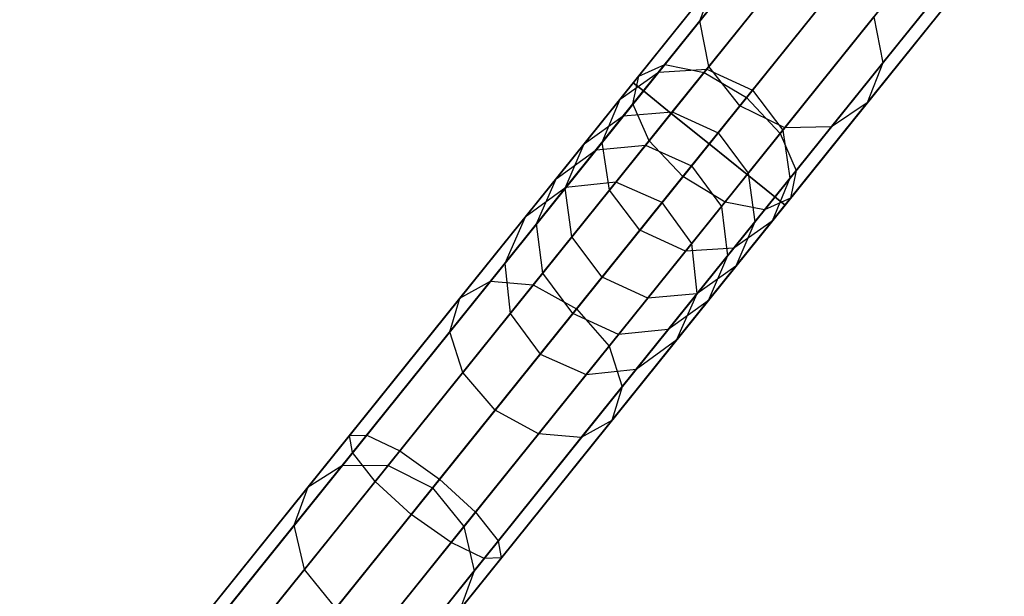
# Model space of a CAD drawing. Extents: x -129 to 129, y -127 to 130.
# Tile 21 of 188: x -57.89 to -47.78, y -66.55 to -60.63. Entities that reach past the tile are written whole.
import ezdxf

# ---------------------------------------------------------------- set-up
doc = ezdxf.new("R2010")
doc.units = 0
doc.header["$LTSCALE"] = 25.4
doc.layers.get('0').update_dxf_attribs({"linetype": 'CONTINUOUS'})

# ---------------------------------------------------------------- blocks, each defined once
blk = doc.blocks.new('NOME_B_PM2_STL')
at = {"color": 0}
for p, q in [((93.092, -44.505, 524.578), (61.746, -83.459, 524.578)), ((93.092, -44.505, 524.578), (61.746, -83.459, 524.578)), ((61.746, -83.459, 344.578), (93.092, -44.505, 344.578)), ((61.746, -83.459, 344.578), (93.092, -44.505, 344.578)), ((93.196, -44.589, 525.078), (61.85, -83.543, 525.078)), ((93.196, -44.589, 525.078), (61.85, -83.543, 525.078)), ((93.196, -44.589, 524.078), (61.85, -83.543, 524.078)), ((93.196, -44.589, 524.078), (61.85, -83.543, 524.078)), ((61.85, -83.543, 344.078), (93.196, -44.589, 344.078)), ((61.85, -83.543, 344.078), (93.196, -44.589, 344.078)), ((61.85, -83.543, 345.078), (93.196, -44.589, 345.078)), ((61.85, -83.543, 345.078), (93.196, -44.589, 345.078)), ((93.481, -44.819, 525.444), (62.135, -83.773, 525.444)), ((93.481, -44.819, 525.444), (62.135, -83.773, 525.444)), ((93.481, -44.819, 523.712), (62.135, -83.773, 523.712)), ((93.481, -44.819, 523.712), (62.135, -83.773, 523.712)), ((62.135, -83.773, 343.712), (93.481, -44.819, 343.712)), ((62.135, -83.773, 343.712), (93.481, -44.819, 343.712)), ((62.135, -83.773, 345.444), (93.481, -44.819, 345.444)), ((62.135, -83.773, 345.444), (93.481, -44.819, 345.444)), ((93.871, -45.132, 523.578), (62.525, -84.086, 523.578)), ((93.871, -45.132, 525.578), (62.525, -84.086, 525.578)), ((93.871, -45.132, 525.578), (62.525, -84.086, 525.578)), ((93.871, -45.132, 523.578), (62.525, -84.086, 523.578)), ((62.525, -84.086, 345.578), (93.871, -45.132, 345.578)), ((62.525, -84.086, 343.578), (93.871, -45.132, 343.578)), ((62.525, -84.086, 343.578), (93.871, -45.132, 343.578)), ((62.525, -84.086, 345.578), (93.871, -45.132, 345.578)), ((94.26, -45.446, 523.712), (62.914, -84.4, 523.712)), ((94.26, -45.446, 523.712), (62.914, -84.4, 523.712)), ((94.26, -45.446, 525.444), (62.914, -84.4, 525.444)), ((94.26, -45.446, 525.444), (62.914, -84.4, 525.444)), ((62.914, -84.4, 345.444), (94.26, -45.446, 345.444)), ((62.914, -84.4, 345.444), (94.26, -45.446, 345.444)), ((62.914, -84.4, 343.712), (94.26, -45.446, 343.712)), ((62.914, -84.4, 343.712), (94.26, -45.446, 343.712)), ((94.546, -45.675, 524.078), (63.199, -84.629, 524.078)), ((94.546, -45.675, 524.078), (63.199, -84.629, 524.078)), ((94.546, -45.675, 525.078), (63.199, -84.629, 525.078)), ((94.546, -45.675, 525.078), (63.199, -84.629, 525.078)), ((63.199, -84.629, 345.078), (94.546, -45.675, 345.078)), ((63.199, -84.629, 345.078), (94.546, -45.675, 345.078)), ((63.199, -84.629, 344.078), (94.546, -45.675, 344.078)), ((63.199, -84.629, 344.078), (94.546, -45.675, 344.078)), ((94.65, -45.759, 524.578), (63.304, -84.713, 524.578)), ((94.65, -45.759, 524.578), (63.304, -84.713, 524.578)), ((63.304, -84.713, 344.578), (94.65, -45.759, 344.578)), ((63.304, -84.713, 344.578), (94.65, -45.759, 344.578)), ((89.997, -48.351, 327.578), (78.599, -62.515, 327.578)), ((89.997, -48.351, 327.578), (78.599, -62.515, 327.578)), ((90.102, -48.435, 328.078), (78.703, -62.599, 328.078)), ((90.102, -48.435, 328.078), (78.703, -62.599, 328.078)), ((90.102, -48.435, 327.078), (78.703, -62.599, 327.078)), ((90.102, -48.435, 327.078), (78.703, -62.599, 327.078)), ((90.387, -48.664, 328.444), (78.989, -62.829, 328.444)), ((90.387, -48.664, 328.444), (78.989, -62.829, 328.444)), ((90.387, -48.664, 326.712), (78.989, -62.829, 326.712)), ((90.387, -48.664, 326.712), (78.989, -62.829, 326.712)), ((90.776, -48.978, 326.578), (79.378, -63.142, 326.578)), ((90.776, -48.978, 328.578), (79.378, -63.142, 328.578)), ((90.776, -48.978, 328.578), (79.378, -63.142, 328.578)), ((90.776, -48.978, 326.578), (79.378, -63.142, 326.578)), ((91.166, -49.291, 326.712), (79.768, -63.456, 326.712)), ((91.166, -49.291, 326.712), (79.768, -63.456, 326.712)), ((91.166, -49.291, 328.444), (79.768, -63.456, 328.444)), ((91.166, -49.291, 328.444), (79.768, -63.456, 328.444)), ((91.451, -49.521, 327.078), (80.053, -63.685, 327.078)), ((91.451, -49.521, 327.078), (80.053, -63.685, 327.078)), ((91.451, -49.521, 328.078), (80.053, -63.685, 328.078)), ((91.451, -49.521, 328.078), (80.053, -63.685, 328.078)), ((91.555, -49.605, 327.578), (80.157, -63.769, 327.578)), ((91.555, -49.605, 327.578), (80.157, -63.769, 327.578)), ((79.282, -61.88, 36.513), (81.337, -59.327, 32.585)), ((79.282, -61.88, 36.513), (81.337, -59.327, 32.585)), ((79.374, -62.349, 36.315), (81.465, -59.751, 32.317)), ((79.374, -62.349, 36.315), (81.465, -59.751, 32.317)), ((78.655, -62.446, 544.495), (80.704, -59.899, 542.892)), ((78.655, -62.446, 544.495), (80.704, -59.899, 542.892)), ((78.922, -62.328, 544.922), (80.92, -59.844, 543.359)), ((78.922, -62.328, 544.922), (80.92, -59.844, 543.359)), ((81.16, -62.31, 37.053), (83.114, -59.882, 33.316)), ((81.16, -62.31, 37.053), (83.114, -59.882, 33.316)), ((79.327, -62.409, 545.234), (81.287, -59.972, 543.701)), ((79.327, -62.409, 545.234), (81.287, -59.972, 543.701)), ((78.596, -62.733, 544.068), (80.697, -60.122, 542.425)), ((78.596, -62.733, 544.068), (80.697, -60.122, 542.425)), ((79.693, -62.751, 36.243), (81.797, -60.136, 32.219)), ((79.693, -62.751, 36.243), (81.797, -60.136, 32.219)), ((80.584, -60.262, 685.354), (79.282, -61.88, 682.643)), ((80.584, -60.262, 685.354), (79.282, -61.88, 682.643)), ((81.707, -60.248, 543.827), (79.76, -62.668, 545.349)), ((81.707, -60.248, 543.827), (79.76, -62.668, 545.349)), ((81, -62.722, 36.783), (83.004, -60.231, 32.951)), ((81, -62.722, 36.783), (83.004, -60.231, 32.951)), ((80.154, -62.976, 36.315), (82.244, -60.378, 32.317)), ((80.154, -62.976, 36.315), (82.244, -60.378, 32.317)), ((78.762, -63.111, 543.755), (80.9, -60.453, 542.083)), ((78.762, -63.111, 543.755), (80.9, -60.453, 542.083)), ((80.632, -62.966, 36.513), (82.686, -60.413, 32.585)), ((80.632, -62.966, 36.513), (82.686, -60.413, 32.585)), ((80.106, -63.036, 545.234), (82.066, -60.599, 543.701)), ((80.106, -63.036, 545.234), (82.066, -60.599, 543.701)), ((80.699, -60.703, 685.6), (79.374, -62.349, 682.84)), ((80.699, -60.703, 685.6), (79.374, -62.349, 682.84)), ((79.108, -63.478, 543.641), (81.26, -60.804, 541.958)), ((79.108, -63.478, 543.641), (81.26, -60.804, 541.958)), ((82.398, -60.771, 684.682), (81.16, -62.31, 682.103)), ((82.398, -60.771, 684.682), (81.16, -62.31, 682.103)), ((80.272, -63.414, 544.922), (82.27, -60.93, 543.359)), ((80.272, -63.414, 544.922), (82.27, -60.93, 543.359)), ((79.541, -63.738, 543.755), (81.679, -61.08, 542.083)), ((79.541, -63.738, 543.755), (81.679, -61.08, 542.083)), ((81.027, -61.094, 685.69), (79.693, -62.751, 682.913)), ((81.027, -61.094, 685.69), (79.693, -62.751, 682.913)), ((79, -62.815, 41.559), (80.289, -61.213, 37.25)), ((79, -62.815, 41.559), (80.289, -61.213, 37.25)), ((80.289, -61.213, 681.905), (79.354, -62.375, 679.088)), ((80.289, -61.213, 681.905), (79.354, -62.375, 679.088)), ((79.945, -63.819, 544.068), (82.046, -61.208, 542.425)), ((79.945, -63.819, 544.068), (82.046, -61.208, 542.425)), ((80.213, -63.7, 544.495), (82.262, -61.153, 542.892)), ((80.213, -63.7, 544.495), (82.262, -61.153, 542.892)), ((82.27, -61.144, 685.018), (81, -62.722, 682.373)), ((82.27, -61.144, 685.018), (81, -62.722, 682.373)), ((78.497, -62.856, 41.444), (79.81, -61.224, 37.053)), ((78.497, -62.856, 41.444), (79.81, -61.224, 37.053)), ((79.81, -61.224, 682.103), (78.858, -62.408, 679.232)), ((79.81, -61.224, 682.103), (78.858, -62.408, 679.232)), ((81.478, -61.33, 685.6), (80.154, -62.976, 682.84)), ((81.478, -61.33, 685.6), (80.154, -62.976, 682.84)), ((81.934, -61.348, 685.354), (80.632, -62.966, 682.643)), ((81.934, -61.348, 685.354), (80.632, -62.966, 682.643)), ((78.095, -63.142, 41.287), (79.442, -61.468, 36.783)), ((78.095, -63.142, 41.287), (79.442, -61.468, 36.783)), ((79.442, -61.468, 682.373), (78.465, -62.682, 679.428)), ((79.442, -61.468, 682.373), (78.465, -62.682, 679.428)), ((79.282, -61.88, 682.643), (79.442, -61.468, 682.373)), ((79.282, -61.88, 682.643), (79.442, -61.468, 682.373)), ((79.282, -61.88, 36.513), (79.442, -61.468, 36.783)), ((79.282, -61.88, 36.513), (79.442, -61.468, 36.783)), ((80.749, -61.439, 37.323), (79.469, -63.029, 41.602)), ((80.749, -61.439, 37.323), (79.469, -63.029, 41.602)), ((79.821, -62.592, 679.036), (80.749, -61.439, 681.833)), ((79.821, -62.592, 679.036), (80.749, -61.439, 681.833)), ((77.902, -63.595, 41.13), (79.282, -61.88, 36.513)), ((77.902, -63.595, 41.13), (79.282, -61.88, 36.513)), ((79.282, -61.88, 682.643), (78.281, -63.124, 679.624)), ((79.282, -61.88, 682.643), (78.281, -63.124, 679.624)), ((79.374, -62.349, 682.84), (79.282, -61.88, 682.643)), ((79.374, -62.349, 682.84), (79.282, -61.88, 682.643)), ((79.374, -62.349, 36.315), (79.282, -61.88, 36.513)), ((79.374, -62.349, 36.315), (79.282, -61.88, 36.513)), ((79.779, -63.442, 41.559), (81.068, -61.84, 37.25)), ((79.779, -63.442, 41.559), (81.068, -61.84, 37.25)), ((81.068, -61.84, 681.905), (80.133, -63.002, 679.088)), ((81.068, -61.84, 681.905), (80.133, -63.002, 679.088)), ((81.068, -61.84, 681.905), (81.16, -62.31, 682.103)), ((81.068, -61.84, 681.905), (81.16, -62.31, 682.103)), ((81.068, -61.84, 37.25), (81.16, -62.31, 37.053)), ((81.068, -61.84, 37.25), (81.16, -62.31, 37.053)), ((77.134, -64.549, 547.036), (78.922, -62.328, 544.922)), ((77.134, -64.549, 547.036), (78.922, -62.328, 544.922)), ((78.655, -62.446, 544.495), (78.922, -62.328, 544.922)), ((78.655, -62.446, 544.495), (78.922, -62.328, 544.922)), ((78.922, -62.328, 544.922), (79.327, -62.409, 545.234)), ((78.922, -62.328, 544.922), (79.327, -62.409, 545.234)), ((79.846, -63.942, 41.444), (81.16, -62.31, 37.053)), ((79.846, -63.942, 41.444), (81.16, -62.31, 37.053)), ((81.16, -62.31, 682.103), (80.207, -63.494, 679.232)), ((81.16, -62.31, 682.103), (80.207, -63.494, 679.232)), ((81.16, -62.31, 682.103), (81, -62.722, 682.373)), ((81.16, -62.31, 682.103), (81, -62.722, 682.373)), ((81.16, -62.31, 37.053), (81, -62.722, 36.783)), ((81.16, -62.31, 37.053), (81, -62.722, 36.783)), ((77.573, -64.589, 547.309), (79.327, -62.409, 545.234)), ((77.573, -64.589, 547.309), (79.327, -62.409, 545.234)), ((77.969, -64.096, 41.015), (79.374, -62.349, 36.315)), ((77.969, -64.096, 41.015), (79.374, -62.349, 36.315)), ((78.858, -62.408, 679.232), (78.217, -63.204, 676.148)), ((78.858, -62.408, 679.232), (78.217, -63.204, 676.148)), ((79.374, -62.349, 682.84), (78.355, -63.616, 679.768)), ((79.374, -62.349, 682.84), (78.355, -63.616, 679.768)), ((78.465, -62.682, 679.428), (78.858, -62.408, 679.232)), ((78.465, -62.682, 679.428), (78.858, -62.408, 679.232)), ((79.354, -62.375, 679.088), (78.725, -63.156, 676.063)), ((79.354, -62.375, 679.088), (78.725, -63.156, 676.063)), ((78.858, -62.408, 679.232), (79.354, -62.375, 679.088)), ((78.858, -62.408, 679.232), (79.354, -62.375, 679.088)), ((79.327, -62.409, 545.234), (79.76, -62.668, 545.349)), ((79.327, -62.409, 545.234), (79.76, -62.668, 545.349)), ((79.354, -62.375, 679.088), (79.821, -62.592, 679.036)), ((79.354, -62.375, 679.088), (79.821, -62.592, 679.036)), ((79.693, -62.751, 682.913), (79.374, -62.349, 682.84)), ((79.693, -62.751, 682.913), (79.374, -62.349, 682.84)), ((79.693, -62.751, 36.243), (79.374, -62.349, 36.315)), ((79.693, -62.751, 36.243), (79.374, -62.349, 36.315)), ((78.599, -62.515, 327.578), (75.687, -66.134, 327.031)), ((78.599, -62.515, 327.578), (75.687, -66.134, 327.031)), ((76.821, -64.725, 546.663), (78.655, -62.446, 544.495)), ((76.821, -64.725, 546.663), (78.655, -62.446, 544.495)), ((78.596, -62.733, 544.068), (78.655, -62.446, 544.495)), ((78.596, -62.733, 544.068), (78.655, -62.446, 544.495)), ((78.599, -62.515, 327.578), (78.703, -62.599, 328.078)), ((78.703, -62.599, 327.078), (78.599, -62.515, 327.578)), ((78.599, -62.515, 327.578), (78.703, -62.599, 328.078)), ((78.703, -62.599, 327.078), (78.599, -62.515, 327.578)), ((78.703, -62.599, 328.078), (75.719, -66.308, 327.517)), ((78.703, -62.599, 328.078), (75.719, -66.308, 327.517)), ((78.703, -62.599, 327.078), (75.864, -66.128, 326.545)), ((78.703, -62.599, 327.078), (75.864, -66.128, 326.545)), ((78.703, -62.599, 328.078), (78.989, -62.829, 328.444)), ((78.989, -62.829, 326.712), (78.703, -62.599, 327.078)), ((78.703, -62.599, 328.078), (78.989, -62.829, 328.444)), ((78.989, -62.829, 326.712), (78.703, -62.599, 327.078)), ((79.197, -63.368, 676.031), (79.821, -62.592, 679.036)), ((79.197, -63.368, 676.031), (79.821, -62.592, 679.036)), ((79.821, -62.592, 679.036), (80.133, -63.002, 679.088)), ((79.821, -62.592, 679.036), (80.133, -63.002, 679.088)), ((76.717, -65.068, 546.29), (78.596, -62.733, 544.068)), ((76.717, -65.068, 546.29), (78.596, -62.733, 544.068)), ((78.465, -62.682, 679.428), (77.808, -63.499, 676.266)), ((78.465, -62.682, 679.428), (77.808, -63.499, 676.266)), ((79.76, -62.668, 545.349), (78.018, -64.833, 547.409)), ((79.76, -62.668, 545.349), (78.018, -64.833, 547.409)), ((78.281, -63.124, 679.624), (78.465, -62.682, 679.428)), ((78.281, -63.124, 679.624), (78.465, -62.682, 679.428)), ((78.762, -63.111, 543.755), (78.596, -62.733, 544.068)), ((78.762, -63.111, 543.755), (78.596, -62.733, 544.068)), ((79.653, -64.396, 41.287), (81, -62.722, 36.783)), ((79.653, -64.396, 41.287), (81, -62.722, 36.783)), ((79.76, -62.668, 545.349), (80.106, -63.036, 545.234)), ((79.76, -62.668, 545.349), (80.106, -63.036, 545.234)), ((81, -62.722, 682.373), (80.023, -63.936, 679.428)), ((81, -62.722, 682.373), (80.023, -63.936, 679.428)), ((81, -62.722, 682.373), (80.632, -62.966, 682.643)), ((81, -62.722, 682.373), (80.632, -62.966, 682.643)), ((81, -62.722, 36.783), (80.632, -62.966, 36.513)), ((81, -62.722, 36.783), (80.632, -62.966, 36.513)), ((78.989, -62.829, 328.444), (75.951, -66.604, 327.873)), ((78.989, -62.829, 328.444), (75.951, -66.604, 327.873)), ((78.989, -62.829, 326.712), (76.203, -66.291, 326.189)), ((78.989, -62.829, 326.712), (76.203, -66.291, 326.189)), ((78.279, -64.508, 40.972), (79.693, -62.751, 36.243)), ((78.279, -64.508, 40.972), (79.693, -62.751, 36.243)), ((78.42, -63.535, 46.243), (79, -62.815, 41.559)), ((78.42, -63.535, 46.243), (79, -62.815, 41.559)), ((78.497, -62.856, 41.444), (79, -62.815, 41.559)), ((78.497, -62.856, 41.444), (79, -62.815, 41.559)), ((79.693, -62.751, 682.913), (78.667, -64.026, 679.821)), ((79.693, -62.751, 682.913), (78.667, -64.026, 679.821)), ((78.989, -62.829, 328.444), (79.378, -63.142, 328.578)), ((79.378, -63.142, 326.578), (78.989, -62.829, 326.712)), ((78.989, -62.829, 328.444), (79.378, -63.142, 328.578)), ((79.378, -63.142, 326.578), (78.989, -62.829, 326.712)), ((79, -62.815, 41.559), (79.469, -63.029, 41.602)), ((79, -62.815, 41.559), (79.469, -63.029, 41.602)), ((80.154, -62.976, 682.84), (79.693, -62.751, 682.913)), ((80.154, -62.976, 682.84), (79.693, -62.751, 682.913)), ((80.154, -62.976, 36.315), (79.693, -62.751, 36.243)), ((80.154, -62.976, 36.315), (79.693, -62.751, 36.243)), ((77.906, -63.59, 46.218), (78.497, -62.856, 41.444)), ((77.906, -63.59, 46.218), (78.497, -62.856, 41.444)), ((78.095, -63.142, 41.287), (78.497, -62.856, 41.444)), ((78.095, -63.142, 41.287), (78.497, -62.856, 41.444)), ((78.352, -65.216, 547.309), (80.106, -63.036, 545.234)), ((78.352, -65.216, 547.309), (80.106, -63.036, 545.234)), ((78.748, -64.723, 41.015), (80.154, -62.976, 36.315)), ((78.748, -64.723, 41.015), (80.154, -62.976, 36.315)), ((79.469, -63.029, 41.602), (78.894, -63.744, 46.252)), ((79.469, -63.029, 41.602), (78.894, -63.744, 46.252)), ((80.154, -62.976, 682.84), (79.134, -64.243, 679.768)), ((80.154, -62.976, 682.84), (79.134, -64.243, 679.768)), ((79.251, -64.681, 41.13), (80.632, -62.966, 36.513)), ((79.251, -64.681, 41.13), (80.632, -62.966, 36.513)), ((79.469, -63.029, 41.602), (79.779, -63.442, 41.559)), ((79.469, -63.029, 41.602), (79.779, -63.442, 41.559)), ((80.133, -63.002, 679.088), (79.504, -63.783, 676.063)), ((80.133, -63.002, 679.088), (79.504, -63.783, 676.063)), ((80.632, -62.966, 682.643), (79.63, -64.21, 679.624)), ((80.632, -62.966, 682.643), (79.63, -64.21, 679.624)), ((80.106, -63.036, 545.234), (80.272, -63.414, 544.922)), ((80.106, -63.036, 545.234), (80.272, -63.414, 544.922)), ((80.133, -63.002, 679.088), (80.207, -63.494, 679.232)), ((80.133, -63.002, 679.088), (80.207, -63.494, 679.232)), ((80.632, -62.966, 682.643), (80.154, -62.976, 682.84)), ((80.632, -62.966, 682.643), (80.154, -62.976, 682.84)), ((80.632, -62.966, 36.513), (80.154, -62.976, 36.315)), ((80.632, -62.966, 36.513), (80.154, -62.976, 36.315)), ((76.849, -65.488, 546.017), (78.762, -63.111, 543.755)), ((76.849, -65.488, 546.017), (78.762, -63.111, 543.755)), ((78.281, -63.124, 679.624), (77.608, -63.961, 676.383)), ((78.281, -63.124, 679.624), (77.608, -63.961, 676.383)), ((78.355, -63.616, 679.768), (78.281, -63.124, 679.624)), ((78.355, -63.616, 679.768), (78.281, -63.124, 679.624)), ((79.108, -63.478, 543.641), (78.762, -63.111, 543.755)), ((79.108, -63.478, 543.641), (78.762, -63.111, 543.755)), ((79.378, -63.142, 328.578), (76.321, -66.942, 328.004)), ((79.378, -63.142, 328.578), (76.321, -66.942, 328.004)), ((76.612, -66.58, 326.058), (79.378, -63.142, 326.578)), ((76.612, -66.58, 326.058), (79.378, -63.142, 326.578)), ((77.489, -63.895, 46.183), (78.095, -63.142, 41.287)), ((77.489, -63.895, 46.183), (78.095, -63.142, 41.287)), ((77.808, -63.499, 676.266), (78.217, -63.204, 676.148)), ((77.808, -63.499, 676.266), (78.217, -63.204, 676.148)), ((77.902, -63.595, 41.13), (78.095, -63.142, 41.287)), ((77.902, -63.595, 41.13), (78.095, -63.142, 41.287)), ((78.217, -63.204, 676.148), (77.906, -63.59, 672.938)), ((78.217, -63.204, 676.148), (77.906, -63.59, 672.938)), ((78.217, -63.204, 676.148), (78.725, -63.156, 676.063)), ((78.217, -63.204, 676.148), (78.725, -63.156, 676.063)), ((78.725, -63.156, 676.063), (78.42, -63.535, 672.913)), ((78.725, -63.156, 676.063), (78.42, -63.535, 672.913)), ((78.725, -63.156, 676.063), (79.197, -63.368, 676.031)), ((78.725, -63.156, 676.063), (79.197, -63.368, 676.031)), ((79.768, -63.456, 326.712), (79.378, -63.142, 326.578)), ((79.378, -63.142, 328.578), (79.768, -63.456, 328.444)), ((79.768, -63.456, 326.712), (79.378, -63.142, 326.578)), ((79.378, -63.142, 328.578), (79.768, -63.456, 328.444)), ((78.484, -65.635, 547.036), (80.272, -63.414, 544.922)), ((78.484, -65.635, 547.036), (80.272, -63.414, 544.922)), ((78.894, -63.744, 672.903), (79.197, -63.368, 676.031)), ((78.894, -63.744, 672.903), (79.197, -63.368, 676.031)), ((79.197, -63.368, 676.031), (79.504, -63.783, 676.063)), ((79.197, -63.368, 676.031), (79.504, -63.783, 676.063)), ((79.199, -64.162, 46.243), (79.779, -63.442, 41.559)), ((79.199, -64.162, 46.243), (79.779, -63.442, 41.559)), ((79.779, -63.442, 41.559), (79.846, -63.942, 41.444)), ((79.779, -63.442, 41.559), (79.846, -63.942, 41.444)), ((80.272, -63.414, 544.922), (80.213, -63.7, 544.495)), ((80.272, -63.414, 544.922), (80.213, -63.7, 544.495)), ((67.022, -77.699, 306.243), (78.42, -63.535, 46.243)), ((67.022, -77.699, 306.243), (78.42, -63.535, 46.243)), ((78.42, -63.535, 672.913), (73.598, -69.528, 562.913)), ((78.42, -63.535, 672.913), (73.598, -69.528, 562.913)), ((79.768, -63.456, 328.444), (76.73, -67.231, 327.873)), ((79.768, -63.456, 328.444), (76.73, -67.231, 327.873)), ((79.768, -63.456, 326.712), (76.982, -66.918, 326.189)), ((79.768, -63.456, 326.712), (76.982, -66.918, 326.189)), ((77.183, -65.871, 545.917), (79.108, -63.478, 543.641)), ((77.183, -65.871, 545.917), (79.108, -63.478, 543.641)), ((77.808, -63.499, 676.266), (77.489, -63.895, 672.973)), ((77.808, -63.499, 676.266), (77.489, -63.895, 672.973)), ((77.608, -63.961, 676.383), (77.808, -63.499, 676.266)), ((77.608, -63.961, 676.383), (77.808, -63.499, 676.266)), ((78.42, -63.535, 672.913), (77.906, -63.59, 672.938)), ((78.42, -63.535, 672.913), (77.906, -63.59, 672.938)), ((78.42, -63.535, 46.243), (77.906, -63.59, 46.218)), ((78.42, -63.535, 46.243), (77.906, -63.59, 46.218)), ((78.894, -63.744, 672.903), (78.42, -63.535, 672.913)), ((78.894, -63.744, 672.903), (78.42, -63.535, 672.913)), ((78.894, -63.744, 46.252), (78.42, -63.535, 46.243)), ((78.894, -63.744, 46.252), (78.42, -63.535, 46.243)), ((79.541, -63.738, 543.755), (79.108, -63.478, 543.641)), ((79.541, -63.738, 543.755), (79.108, -63.478, 543.641)), ((80.207, -63.494, 679.232), (79.567, -64.29, 676.148)), ((80.207, -63.494, 679.232), (79.567, -64.29, 676.148)), ((80.053, -63.685, 327.078), (79.768, -63.456, 326.712)), ((79.768, -63.456, 328.444), (80.053, -63.685, 328.078)), ((80.053, -63.685, 327.078), (79.768, -63.456, 326.712)), ((79.768, -63.456, 328.444), (80.053, -63.685, 328.078)), ((80.207, -63.494, 679.232), (80.023, -63.936, 679.428)), ((80.207, -63.494, 679.232), (80.023, -63.936, 679.428)), ((66.508, -77.754, 306.218), (77.906, -63.59, 46.218)), ((66.508, -77.754, 306.218), (77.906, -63.59, 46.218)), ((77.906, -63.59, 672.938), (73.084, -69.583, 562.938)), ((77.906, -63.59, 672.938), (73.084, -69.583, 562.938)), ((77.281, -64.367, 46.148), (77.902, -63.595, 41.13)), ((77.281, -64.367, 46.148), (77.902, -63.595, 41.13)), ((77.906, -63.59, 672.938), (77.489, -63.895, 672.973)), ((77.906, -63.59, 672.938), (77.489, -63.895, 672.973)), ((77.906, -63.59, 46.218), (77.489, -63.895, 46.183)), ((77.906, -63.59, 46.218), (77.489, -63.895, 46.183)), ((78.355, -63.616, 679.768), (77.67, -64.468, 676.469)), ((78.355, -63.616, 679.768), (77.67, -64.468, 676.469)), ((77.969, -64.096, 41.015), (77.902, -63.595, 41.13)), ((77.969, -64.096, 41.015), (77.902, -63.595, 41.13)), ((78.667, -64.026, 679.821), (78.355, -63.616, 679.768)), ((78.667, -64.026, 679.821), (78.355, -63.616, 679.768)), ((67.496, -77.909, 306.253), (78.894, -63.744, 46.252)), ((67.496, -77.909, 306.253), (78.894, -63.744, 46.252)), ((78.894, -63.744, 672.903), (74.071, -69.737, 562.903)), ((78.894, -63.744, 672.903), (74.071, -69.737, 562.903)), ((80.053, -63.685, 328.078), (77.068, -67.394, 327.517)), ((80.053, -63.685, 328.078), (77.068, -67.394, 327.517)), ((80.053, -63.685, 327.078), (77.214, -67.213, 326.545)), ((80.053, -63.685, 327.078), (77.214, -67.213, 326.545)), ((77.628, -66.115, 546.017), (79.541, -63.738, 543.755)), ((77.628, -66.115, 546.017), (79.541, -63.738, 543.755)), ((78.379, -65.979, 546.663), (80.213, -63.7, 544.495)), ((78.379, -65.979, 546.663), (80.213, -63.7, 544.495)), ((79.199, -64.162, 672.913), (78.894, -63.744, 672.903)), ((79.199, -64.162, 672.913), (78.894, -63.744, 672.903)), ((79.199, -64.162, 46.243), (78.894, -63.744, 46.252)), ((79.199, -64.162, 46.243), (78.894, -63.744, 46.252)), ((79.945, -63.819, 544.068), (79.541, -63.738, 543.755)), ((79.945, -63.819, 544.068), (79.541, -63.738, 543.755)), ((80.213, -63.7, 544.495), (79.945, -63.819, 544.068)), ((80.213, -63.7, 544.495), (79.945, -63.819, 544.068)), ((80.157, -63.769, 327.578), (80.053, -63.685, 327.078)), ((80.053, -63.685, 328.078), (80.157, -63.769, 327.578)), ((80.157, -63.769, 327.578), (80.053, -63.685, 327.078)), ((80.053, -63.685, 328.078), (80.157, -63.769, 327.578)), ((80.157, -63.769, 327.578), (77.245, -67.388, 327.031)), ((80.157, -63.769, 327.578), (77.245, -67.388, 327.031)), ((78.066, -66.154, 546.29), (79.945, -63.819, 544.068)), ((78.066, -66.154, 546.29), (79.945, -63.819, 544.068)), ((79.504, -63.783, 676.063), (79.199, -64.162, 672.913)), ((79.504, -63.783, 676.063), (79.199, -64.162, 672.913)), ((79.504, -63.783, 676.063), (79.567, -64.29, 676.148)), ((79.504, -63.783, 676.063), (79.567, -64.29, 676.148)), ((66.091, -78.059, 306.183), (77.489, -63.895, 46.183)), ((66.091, -78.059, 306.183), (77.489, -63.895, 46.183)), ((77.489, -63.895, 672.973), (72.667, -69.887, 562.973)), ((77.489, -63.895, 672.973), (72.667, -69.887, 562.973)), ((77.489, -63.895, 672.973), (77.281, -64.367, 673.008)), ((77.489, -63.895, 672.973), (77.281, -64.367, 673.008)), ((77.489, -63.895, 46.183), (77.281, -64.367, 46.148)), ((77.489, -63.895, 46.183), (77.281, -64.367, 46.148)), ((79.256, -64.676, 46.218), (79.846, -63.942, 41.444)), ((79.256, -64.676, 46.218), (79.846, -63.942, 41.444)), ((80.023, -63.936, 679.428), (79.366, -64.752, 676.266)), ((80.023, -63.936, 679.428), (79.366, -64.752, 676.266)), ((80.023, -63.936, 679.428), (79.63, -64.21, 679.624)), ((80.023, -63.936, 679.428), (79.63, -64.21, 679.624)), ((79.846, -63.942, 41.444), (79.653, -64.396, 41.287)), ((79.846, -63.942, 41.444), (79.653, -64.396, 41.287)), ((77.608, -63.961, 676.383), (77.281, -64.367, 673.008)), ((77.608, -63.961, 676.383), (77.281, -64.367, 673.008)), ((77.67, -64.468, 676.469), (77.608, -63.961, 676.383)), ((77.67, -64.468, 676.469), (77.608, -63.961, 676.383)), ((78.667, -64.026, 679.821), (77.978, -64.883, 676.5)), ((78.667, -64.026, 679.821), (77.978, -64.883, 676.5)), ((79.134, -64.243, 679.768), (78.667, -64.026, 679.821)), ((79.134, -64.243, 679.768), (78.667, -64.026, 679.821)), ((77.337, -64.881, 46.122), (77.969, -64.096, 41.015)), ((77.337, -64.881, 46.122), (77.969, -64.096, 41.015)), ((78.279, -64.508, 40.972), (77.969, -64.096, 41.015)), ((78.279, -64.508, 40.972), (77.969, -64.096, 41.015)), ((67.801, -78.326, 306.243), (79.199, -64.162, 46.243)), ((67.801, -78.326, 306.243), (79.199, -64.162, 46.243)), ((79.199, -64.162, 672.913), (74.377, -70.155, 562.913)), ((79.199, -64.162, 672.913), (74.377, -70.155, 562.913)), ((79.134, -64.243, 679.768), (78.449, -65.095, 676.469)), ((79.134, -64.243, 679.768), (78.449, -65.095, 676.469)), ((79.63, -64.21, 679.624), (78.957, -65.047, 676.383)), ((79.63, -64.21, 679.624), (78.957, -65.047, 676.383)), ((79.63, -64.21, 679.624), (79.134, -64.243, 679.768)), ((79.63, -64.21, 679.624), (79.134, -64.243, 679.768)), ((79.256, -64.676, 672.938), (79.199, -64.162, 672.913)), ((79.256, -64.676, 672.938), (79.199, -64.162, 672.913)), ((79.256, -64.676, 46.218), (79.199, -64.162, 46.243)), ((79.256, -64.676, 46.218), (79.199, -64.162, 46.243)), ((79.567, -64.29, 676.148), (79.256, -64.676, 672.938)), ((79.567, -64.29, 676.148), (79.256, -64.676, 672.938)), ((79.567, -64.29, 676.148), (79.366, -64.752, 676.266)), ((79.567, -64.29, 676.148), (79.366, -64.752, 676.266)), ((65.883, -78.532, 306.148), (77.281, -64.367, 46.148)), ((65.883, -78.532, 306.148), (77.281, -64.367, 46.148)), ((77.281, -64.367, 673.008), (72.459, -70.36, 563.008)), ((77.281, -64.367, 673.008), (72.459, -70.36, 563.008)), ((77.281, -64.367, 673.008), (77.337, -64.881, 673.033)), ((77.281, -64.367, 673.008), (77.337, -64.881, 673.033)), ((77.281, -64.367, 46.148), (77.337, -64.881, 46.122)), ((77.281, -64.367, 46.148), (77.337, -64.881, 46.122)), ((79.047, -65.148, 46.183), (79.653, -64.396, 41.287)), ((79.047, -65.148, 46.183), (79.653, -64.396, 41.287)), ((79.653, -64.396, 41.287), (79.251, -64.681, 41.13)), ((79.653, -64.396, 41.287), (79.251, -64.681, 41.13)), ((75.617, -66.435, 549.632), (77.134, -64.549, 547.036)), ((75.617, -66.435, 549.632), (77.134, -64.549, 547.036)), ((76.821, -64.725, 546.663), (77.134, -64.549, 547.036)), ((76.821, -64.725, 546.663), (77.134, -64.549, 547.036)), ((77.134, -64.549, 547.036), (77.573, -64.589, 547.309)), ((77.134, -64.549, 547.036), (77.573, -64.589, 547.309)), ((77.67, -64.468, 676.469), (77.337, -64.881, 673.033)), ((77.67, -64.468, 676.469), (77.337, -64.881, 673.033)), ((77.643, -65.299, 46.113), (78.279, -64.508, 40.972)), ((77.643, -65.299, 46.113), (78.279, -64.508, 40.972)), ((77.978, -64.883, 676.5), (77.67, -64.468, 676.469)), ((77.978, -64.883, 676.5), (77.67, -64.468, 676.469)), ((78.748, -64.723, 41.015), (78.279, -64.508, 40.972)), ((78.748, -64.723, 41.015), (78.279, -64.508, 40.972)), ((76.083, -66.439, 549.856), (77.573, -64.589, 547.309)), ((76.083, -66.439, 549.856), (77.573, -64.589, 547.309)), ((77.573, -64.589, 547.309), (78.018, -64.833, 547.409)), ((77.573, -64.589, 547.309), (78.018, -64.833, 547.409)), ((67.858, -78.84, 306.218), (79.256, -64.676, 46.218)), ((67.858, -78.84, 306.218), (79.256, -64.676, 46.218)), ((79.256, -64.676, 672.938), (74.433, -70.669, 562.938)), ((79.256, -64.676, 672.938), (74.433, -70.669, 562.938)), ((75.265, -66.659, 549.326), (76.821, -64.725, 546.663)), ((75.265, -66.659, 549.326), (76.821, -64.725, 546.663)), ((76.717, -65.068, 546.29), (76.821, -64.725, 546.663)), ((76.717, -65.068, 546.29), (76.821, -64.725, 546.663)), ((78.116, -65.508, 46.122), (78.748, -64.723, 41.015)), ((78.116, -65.508, 46.122), (78.748, -64.723, 41.015)), ((78.63, -65.453, 46.148), (79.251, -64.681, 41.13)), ((78.63, -65.453, 46.148), (79.251, -64.681, 41.13)), ((79.251, -64.681, 41.13), (78.748, -64.723, 41.015)), ((79.251, -64.681, 41.13), (78.748, -64.723, 41.015)), ((79.366, -64.752, 676.266), (78.957, -65.047, 676.383)), ((79.366, -64.752, 676.266), (78.957, -65.047, 676.383)), ((79.047, -65.148, 672.973), (79.256, -64.676, 672.938)), ((79.047, -65.148, 672.973), (79.256, -64.676, 672.938)), ((79.047, -65.148, 46.183), (79.256, -64.676, 46.218)), ((79.047, -65.148, 46.183), (79.256, -64.676, 46.218)), ((79.366, -64.752, 676.266), (79.047, -65.148, 672.973)), ((79.366, -64.752, 676.266), (79.047, -65.148, 672.973)), ((78.018, -64.833, 547.409), (76.539, -66.67, 549.938)), ((78.018, -64.833, 547.409), (76.539, -66.67, 549.938)), ((78.018, -64.833, 547.409), (78.352, -65.216, 547.309)), ((78.018, -64.833, 547.409), (78.352, -65.216, 547.309)), ((65.939, -79.046, 306.122), (77.337, -64.881, 46.122)), ((65.939, -79.046, 306.122), (77.337, -64.881, 46.122)), ((77.337, -64.881, 673.033), (72.515, -70.874, 563.033)), ((77.337, -64.881, 673.033), (72.515, -70.874, 563.033)), ((77.337, -64.881, 673.033), (77.643, -65.299, 673.043)), ((77.337, -64.881, 673.033), (77.643, -65.299, 673.043)), ((77.337, -64.881, 46.122), (77.643, -65.299, 46.113)), ((77.337, -64.881, 46.122), (77.643, -65.299, 46.113)), ((77.978, -64.883, 676.5), (77.643, -65.299, 673.043)), ((77.978, -64.883, 676.5), (77.643, -65.299, 673.043)), ((78.449, -65.095, 676.469), (77.978, -64.883, 676.5)), ((78.449, -65.095, 676.469), (77.978, -64.883, 676.5)), ((78.957, -65.047, 676.383), (78.449, -65.095, 676.469)), ((78.957, -65.047, 676.383), (78.449, -65.095, 676.469)), ((78.957, -65.047, 676.383), (78.63, -65.453, 673.008)), ((78.957, -65.047, 676.383), (78.63, -65.453, 673.008)), ((67.649, -79.313, 306.183), (79.047, -65.148, 46.183)), ((67.649, -79.313, 306.183), (79.047, -65.148, 46.183)), ((79.047, -65.148, 672.973), (74.225, -71.141, 562.973)), ((79.047, -65.148, 672.973), (74.225, -71.141, 562.973)), ((75.121, -67.051, 549.02), (76.717, -65.068, 546.29)), ((75.121, -67.051, 549.02), (76.717, -65.068, 546.29)), ((76.849, -65.488, 546.017), (76.717, -65.068, 546.29)), ((76.849, -65.488, 546.017), (76.717, -65.068, 546.29)), ((78.449, -65.095, 676.469), (78.116, -65.508, 673.033)), ((78.449, -65.095, 676.469), (78.116, -65.508, 673.033)), ((78.63, -65.453, 673.008), (79.047, -65.148, 672.973)), ((78.63, -65.453, 673.008), (79.047, -65.148, 672.973)), ((78.63, -65.453, 46.148), (79.047, -65.148, 46.183)), ((78.63, -65.453, 46.148), (79.047, -65.148, 46.183)), ((76.862, -67.066, 549.856), (78.352, -65.216, 547.309)), ((76.862, -67.066, 549.856), (78.352, -65.216, 547.309)), ((78.352, -65.216, 547.309), (78.484, -65.635, 547.036)), ((78.352, -65.216, 547.309), (78.484, -65.635, 547.036)), ((66.245, -79.463, 306.113), (77.643, -65.299, 46.113)), ((66.245, -79.463, 306.113), (77.643, -65.299, 46.113)), ((77.643, -65.299, 673.043), (72.821, -71.291, 563.043)), ((77.643, -65.299, 673.043), (72.821, -71.291, 563.043)), ((77.643, -65.299, 673.043), (78.116, -65.508, 673.033)), ((77.643, -65.299, 673.043), (78.116, -65.508, 673.033)), ((77.643, -65.299, 46.113), (78.116, -65.508, 46.122)), ((77.643, -65.299, 46.113), (78.116, -65.508, 46.122)), ((67.232, -79.618, 306.148), (78.63, -65.453, 46.148)), ((67.232, -79.618, 306.148), (78.63, -65.453, 46.148)), ((78.63, -65.453, 673.008), (73.808, -71.446, 563.008)), ((78.63, -65.453, 673.008), (73.808, -71.446, 563.008)), ((78.116, -65.508, 673.033), (78.63, -65.453, 673.008)), ((78.116, -65.508, 673.033), (78.63, -65.453, 673.008)), ((78.116, -65.508, 46.122), (78.63, -65.453, 46.148)), ((78.116, -65.508, 46.122), (78.63, -65.453, 46.148)), ((66.718, -79.673, 306.122), (78.116, -65.508, 46.122)), ((66.718, -79.673, 306.122), (78.116, -65.508, 46.122)), ((78.116, -65.508, 673.033), (73.294, -71.501, 563.033)), ((78.116, -65.508, 673.033), (73.294, -71.501, 563.033)), ((75.225, -67.506, 548.795), (76.849, -65.488, 546.017)), ((75.225, -67.506, 548.795), (76.849, -65.488, 546.017)), ((77.183, -65.871, 545.917), (76.849, -65.488, 546.017)), ((77.183, -65.871, 545.917), (76.849, -65.488, 546.017)), ((76.966, -67.521, 549.632), (78.484, -65.635, 547.036)), ((76.966, -67.521, 549.632), (78.484, -65.635, 547.036)), ((78.484, -65.635, 547.036), (78.379, -65.979, 546.663)), ((78.484, -65.635, 547.036), (78.379, -65.979, 546.663)), ((75.548, -67.902, 548.713), (77.183, -65.871, 545.917)), ((75.548, -67.902, 548.713), (77.183, -65.871, 545.917)), ((77.628, -66.115, 546.017), (77.183, -65.871, 545.917)), ((77.628, -66.115, 546.017), (77.183, -65.871, 545.917)), ((76.823, -67.913, 549.326), (78.379, -65.979, 546.663)), ((76.823, -67.913, 549.326), (78.379, -65.979, 546.663)), ((78.379, -65.979, 546.663), (78.066, -66.154, 546.29)), ((78.379, -65.979, 546.663), (78.066, -66.154, 546.29)), ((75.687, -66.134, 327.031), (72.935, -69.555, 325.421)), ((75.687, -66.134, 327.031), (72.935, -69.555, 325.421)), ((75.864, -66.128, 326.545), (73.181, -69.463, 324.974)), ((75.864, -66.128, 326.545), (73.181, -69.463, 324.974)), ((75.687, -66.134, 327.031), (75.864, -66.128, 326.545)), ((75.687, -66.134, 327.031), (75.864, -66.128, 326.545)), ((75.719, -66.308, 327.517), (75.687, -66.134, 327.031)), ((75.719, -66.308, 327.517), (75.687, -66.134, 327.031)), ((75.864, -66.128, 326.545), (76.203, -66.291, 326.189)), ((75.864, -66.128, 326.545), (76.203, -66.291, 326.189)), ((76.004, -68.133, 548.795), (77.628, -66.115, 546.017)), ((76.004, -68.133, 548.795), (77.628, -66.115, 546.017)), ((76.471, -68.137, 549.02), (78.066, -66.154, 546.29)), ((76.471, -68.137, 549.02), (78.066, -66.154, 546.29)), ((78.066, -66.154, 546.29), (77.628, -66.115, 546.017)), ((78.066, -66.154, 546.29), (77.628, -66.115, 546.017)), ((75.719, -66.308, 327.517), (72.897, -69.815, 325.867)), ((75.719, -66.308, 327.517), (72.897, -69.815, 325.867)), ((76.203, -66.291, 326.189), (73.569, -69.563, 324.648)), ((76.203, -66.291, 326.189), (73.569, -69.563, 324.648)), ((75.951, -66.604, 327.873), (75.719, -66.308, 327.517)), ((75.951, -66.604, 327.873), (75.719, -66.308, 327.517)), ((76.203, -66.291, 326.189), (76.612, -66.58, 326.058)), ((76.203, -66.291, 326.189), (76.612, -66.58, 326.058)), ((74.419, -67.924, 552.624), (75.617, -66.435, 549.632)), ((74.419, -67.924, 552.624), (75.617, -66.435, 549.632)), ((74.908, -67.9, 552.792), (76.083, -66.439, 549.856)), ((74.908, -67.9, 552.792), (76.083, -66.439, 549.856)), ((75.265, -66.659, 549.326), (75.617, -66.435, 549.632)), ((75.265, -66.659, 549.326), (75.617, -66.435, 549.632)), ((75.617, -66.435, 549.632), (76.083, -66.439, 549.856)), ((75.617, -66.435, 549.632), (76.083, -66.439, 549.856)), ((76.083, -66.439, 549.856), (76.539, -66.67, 549.938)), ((76.083, -66.439, 549.856), (76.539, -66.67, 549.938)), ((75.951, -66.604, 327.873), (73.079, -70.173, 326.193)), ((75.951, -66.604, 327.873), (73.079, -70.173, 326.193)), ((73.997, -69.83, 324.528), (76.612, -66.58, 326.058)), ((73.997, -69.83, 324.528), (76.612, -66.58, 326.058)), ((74.036, -68.186, 552.395), (75.265, -66.659, 549.326)), ((74.036, -68.186, 552.395), (75.265, -66.659, 549.326)), ((75.121, -67.051, 549.02), (75.265, -66.659, 549.326)), ((75.121, -67.051, 549.02), (75.265, -66.659, 549.326)), ((76.539, -66.67, 549.938), (75.372, -68.12, 552.854)), ((76.539, -66.67, 549.938), (75.372, -68.12, 552.854)), ((76.321, -66.942, 328.004), (75.951, -66.604, 327.873)), ((76.321, -66.942, 328.004), (75.951, -66.604, 327.873)), ((76.539, -66.67, 549.938), (76.862, -67.066, 549.856)), ((76.539, -66.67, 549.938), (76.862, -67.066, 549.856)), ((76.612, -66.58, 326.058), (76.982, -66.918, 326.189)), ((76.612, -66.58, 326.058), (76.982, -66.918, 326.189)), ((76.321, -66.942, 328.004), (73.43, -70.534, 326.313)), ((76.321, -66.942, 328.004), (73.43, -70.534, 326.313)), ((76.982, -66.918, 326.189), (74.349, -70.19, 324.648)), ((76.982, -66.918, 326.189), (74.349, -70.19, 324.648)), ((76.73, -67.231, 327.873), (76.321, -66.942, 328.004)), ((76.73, -67.231, 327.873), (76.321, -66.942, 328.004)), ((76.982, -66.918, 326.189), (77.214, -67.213, 326.545)), ((76.982, -66.918, 326.189), (77.214, -67.213, 326.545)), ((73.862, -68.616, 552.165), (75.121, -67.051, 549.02)), ((73.862, -68.616, 552.165), (75.121, -67.051, 549.02)), ((75.225, -67.506, 548.795), (75.121, -67.051, 549.02)), ((75.225, -67.506, 548.795), (75.121, -67.051, 549.02)), ((75.687, -68.527, 552.792), (76.862, -67.066, 549.856)), ((75.687, -68.527, 552.792), (76.862, -67.066, 549.856)), ((76.862, -67.066, 549.856), (76.966, -67.521, 549.632)), ((76.862, -67.066, 549.856), (76.966, -67.521, 549.632)), ((76.73, -67.231, 327.873), (73.858, -70.8, 326.193)), ((76.73, -67.231, 327.873), (73.858, -70.8, 326.193)), ((77.214, -67.213, 326.545), (74.53, -70.549, 324.974)), ((77.214, -67.213, 326.545), (74.53, -70.549, 324.974)), ((77.068, -67.394, 327.517), (76.73, -67.231, 327.873)), ((77.068, -67.394, 327.517), (76.73, -67.231, 327.873)), ((77.214, -67.213, 326.545), (77.245, -67.388, 327.031)), ((77.214, -67.213, 326.545), (77.245, -67.388, 327.031)), ((77.068, -67.394, 327.517), (74.247, -70.901, 325.867)), ((77.068, -67.394, 327.517), (74.247, -70.901, 325.867)), ((77.245, -67.388, 327.031), (74.493, -70.809, 325.421)), ((77.245, -67.388, 327.031), (74.493, -70.809, 325.421)), ((77.245, -67.388, 327.031), (77.068, -67.394, 327.517)), ((77.245, -67.388, 327.031), (77.068, -67.394, 327.517)), ((73.944, -69.098, 551.997), (75.225, -67.506, 548.795)), ((73.944, -69.098, 551.997), (75.225, -67.506, 548.795)), ((75.548, -67.902, 548.713), (75.225, -67.506, 548.795)), ((75.548, -67.902, 548.713), (75.225, -67.506, 548.795)), ((75.769, -69.009, 552.624), (76.966, -67.521, 549.632)), ((75.769, -69.009, 552.624), (76.966, -67.521, 549.632)), ((76.966, -67.521, 549.632), (76.823, -67.913, 549.326)), ((76.966, -67.521, 549.632), (76.823, -67.913, 549.326))]:
    blk.add_line(p, q, dxfattribs=at)

msp = doc.modelspace()

# ---------------------------------------------------------------- block references
at = {"color": 253}
msp.add_blockref('NOME_B_PM2_STL', (-130.189, 1.234, -1724.862), dxfattribs=at)

doc.saveas('drawing.dxf')
